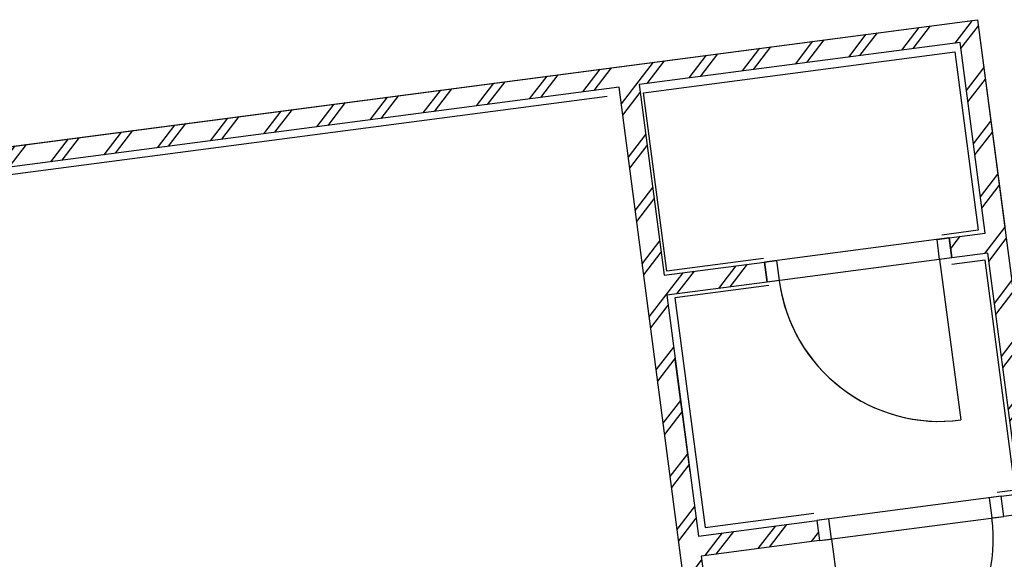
# Model space of a CAD drawing. Header units: metres. Extents: x 118125 to 118320, y 454784 to 455719.
# Tile 16 of 30: x 118260.53 to 118265.39, y 455187.05 to 455189.71. Entities that reach past the tile are written whole.
import ezdxf

# ---------------------------------------------------------------- set-up
doc = ezdxf.new("R2010")
doc.units = ezdxf.units.M
doc.header["$LTSCALE"] = 0.5
doc.layers.add('_gebouwen', color=7, linetype='Continuous')
doc.layers.add('ZU_N_D_EB00--F-METSELWERK~-_-----', color=7, linetype='Continuous')

# ---------------------------------------------------------------- blocks, each defined once
blk = doc.blocks.new('A$C06DD79C7')
at = {"layer": 'ZU_N_D_EB00--F-METSELWERK~-_-----'}
h = blk.add_hatch(dxfattribs=at)
h.set_pattern_fill('T,_O', color=256, scale=60, angle=89.99999999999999)
h.set_pattern_definition([(135, (7809.999999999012, -4489.999999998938), (-132.5825214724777, -132.5825214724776), [])])
h.paths.add_polyline_path([(8209.999999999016, -6629.999999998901), (8209.999999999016, -6039.999999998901), (9409.999999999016, -6039.99999999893), (9409.999999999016, -6539.999999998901), (9509.999999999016, -6539.99999999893), (9509.999999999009, -6039.999999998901), (10459.99999999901, -6039.999999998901), (10459.99999999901, -7639.999999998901), (9509.999999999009, -7639.99999999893), (9509.999999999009, -7459.999999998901), (9409.999999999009, -7459.999999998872), (9409.999999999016, -7639.99999999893), (8209.999999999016, -7639.99999999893), (8209.999999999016, -7549.99999999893), (8109.999999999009, -7549.99999999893), (8109.999999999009, -7739.99999999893), (10559.99999999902, -7739.999999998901), (10559.99999999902, -1239.999999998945), (10459.99999999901, -1239.999999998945), (10459.99999999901, -5939.999999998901), (5059.999999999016, -5939.99999999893), (5059.999999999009, -7739.99999999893), (6209.999999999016, -7739.99999999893), (6209.999999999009, -7549.99999999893), (6109.999999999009, -7549.99999999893), (6109.999999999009, -7639.99999999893), (5159.999999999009, -7639.999999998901), (5159.999999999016, -6039.999999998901), (6109.999999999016, -6039.999999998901), (6109.999999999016, -6629.99999999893), (6209.999999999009, -6629.99999999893), (6209.999999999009, -6039.999999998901), (8109.999999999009, -6039.99999999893), (8109.999999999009, -6629.99999999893)])
for p, q in [((10422.93878446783, -1325.820007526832), (10422.93878446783, -5874.831282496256)), ((8529.46668737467, -6039.99999999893), (9090.533312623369, -6039.99999999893)), ((9409.999999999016, -7459.999999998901), (9409.999999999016, -6539.999999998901)), ((9509.999999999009, -7459.999999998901), (9509.999999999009, -6539.999999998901)), ((8109.999999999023, -6629.999999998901), (8109.999999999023, -7549.999999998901)), ((8209.999999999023, -7549.999999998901), (8209.999999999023, -6629.999999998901)), ((8109.999999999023, -6689.999999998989), (7309.999999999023, -6689.999999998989)), ((9409.999999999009, -7399.999999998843), (8609.999999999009, -7399.999999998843))]:
    blk.add_line(p, q, dxfattribs=at)
for points in [[(5059.999999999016, -5939.99999999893), (10459.99999999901, -5939.999999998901), (10459.99999999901, -1264.999999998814), (10559.99999999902, -1264.999999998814), (10559.99999999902, -7739.999999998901), (8109.999999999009, -7739.99999999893), (8109.999999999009, -7549.99999999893), (8209.999999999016, -7549.99999999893), (8209.999999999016, -7639.99999999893), (9409.999999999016, -7639.99999999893), (9409.999999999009, -7459.999999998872), (9509.999999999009, -7459.999999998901), (9509.999999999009, -7639.99999999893), (10459.99999999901, -7639.999999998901), (10459.99999999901, -6039.999999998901), (9509.999999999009, -6039.999999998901), (9509.999999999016, -6539.99999999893), (9409.999999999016, -6539.999999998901), (9409.999999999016, -6039.99999999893), (8209.999999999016, -6039.999999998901), (8209.999999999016, -6629.999999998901), (8109.999999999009, -6629.99999999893), (8109.999999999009, -6039.99999999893), (6209.999999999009, -6039.999999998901)], [(9392.644589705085, -6545.178462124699), (9392.644589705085, -6078.04148376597), (8247.989409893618, -6078.04148376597), (8247.989409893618, -6620.109732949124)], [(9528.195758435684, -6537.643964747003), (9528.195758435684, -6055.437991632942), (10416.80960220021, -6055.437991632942), (10416.80960220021, -7607.538874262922), (9528.195758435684, -7607.538874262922), (9528.195758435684, -7426.711468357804)], [(8232.92807678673, -7531.780463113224), (8232.92807678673, -7622.607869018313), (9377.583256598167, -7622.607869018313), (9377.583256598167, -7456.849457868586)]]:
    blk.add_lwpolyline(points, dxfattribs=at)
at = {"layer": 'ZU_N_D_EB00--F-METSELWERK~-_-----', "flags": 128}
blk.add_lwpolyline([(10559.99999999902, -1269.999999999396), (10559.99999999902, -7739.999999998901), (9529.999999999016, -7739.999999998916)], dxfattribs=at)
at = {"layer": 'ZU_N_D_EB00--F-METSELWERK~-_-----'}
for points in [[(9509.999999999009, -6599.999999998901), (9409.999999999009, -6599.999999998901), (9409.999999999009, -6539.999999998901), (9509.999999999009, -6539.999999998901)], [(8109.999999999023, -6689.99999999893), (8209.999999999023, -6689.99999999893), (8209.999999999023, -6629.99999999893), (8109.999999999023, -6629.99999999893)], [(9509.999999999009, -7459.999999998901), (9409.999999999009, -7459.999999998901), (9409.999999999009, -7399.999999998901), (9509.999999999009, -7399.999999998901)], [(8109.999999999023, -7549.99999999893), (8209.999999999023, -7549.99999999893), (8209.999999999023, -7489.99999999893), (8109.999999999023, -7489.99999999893)]]:
    blk.add_lwpolyline(points, close=True, dxfattribs=at)
for centre, start, end in [((9409.999999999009, -7399.999999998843), 90, 180), ((8109.999999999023, -6689.999999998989), 180, 270)]:
    blk.add_arc(centre, 800, start, end, dxfattribs=at)

msp = doc.modelspace()

# ---------------------------------------------------------------- hatches: boundary and pattern name
at = {"layer": '_gebouwen'}
h = msp.add_hatch(dxfattribs=at)
h.set_pattern_fill('T,_O', color=256, scale=0.05985236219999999, angle=187.4698759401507)
h.set_pattern_definition([(232.4698759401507, (118262.3982828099, 455186.5641133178), (0.1483278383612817, -0.1139399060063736), [])])
h.paths.add_polyline_path([(118264.4630262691, 455187.2372686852), (118263.8794728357, 455187.1607545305), (118263.7238508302, 455188.3476428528), (118264.2183876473, 455188.41248536), (118264.2054191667, 455188.5113927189), (118263.7108823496, 455188.4465502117), (118263.5876815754, 455189.3861701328), (118265.1701993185, 455189.5936661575), (118265.2934000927, 455188.6540462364), (118265.11536686, 455188.6307029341), (118265.1283353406, 455188.5317955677), (118265.3063686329, 455188.55513887), (118265.4619906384, 455187.3682505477), (118265.372974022, 455187.3565789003), (118265.3859425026, 455187.2576715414), (118265.5738664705, 455187.2823116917), (118265.2561381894, 455189.7055420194), (118258.8271598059, 455188.8625894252), (118258.8401282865, 455188.7636820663), (118263.4887742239, 455189.3732016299), (118264.1890733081, 455184.0322041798), (118265.9694057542, 455184.2656372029), (118265.8202680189, 455185.4030718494), (118265.632344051, 455185.3784316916), (118265.6453125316, 455185.2795243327), (118265.7343291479, 455185.2911959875), (118265.8575299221, 455184.351576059), (118264.275012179, 455184.1440800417), (118264.1518114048, 455185.0836999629), (118264.7353648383, 455185.1602141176), (118264.7223962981, 455185.2591214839), (118264.1388428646, 455185.1826073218), (118263.8924413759, 455187.0618471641), (118264.4759948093, 455187.1383613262)])

# ---------------------------------------------------------------- linework, layer by layer
for p, q in [((118258.9298168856, 455188.7381553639), (118263.4291238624, 455189.3280939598)), ((118265.11536686, 455188.6307029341), (118264.2054191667, 455188.5113927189)), ((118265.1283353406, 455188.5317955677), (118264.2183876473, 455188.41248536)), ((118265.0689909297, 455188.5240144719), (118265.1727389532, 455187.7327555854)), ((118263.8380428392, 455187.4767305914), (118263.7652808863, 455188.0316667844)), ((118265.372974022, 455187.3565789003), (118264.4630262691, 455187.2372686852)), ((118264.4759948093, 455187.1383613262), (118265.3859425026, 455187.2576715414)), ((118264.5353392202, 455187.1461424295), (118264.6390872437, 455186.354883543))]:
    msp.add_line(p, q, dxfattribs=at)
for points in [[(118264.1890733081, 455184.0322041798), (118263.4887742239, 455189.3732016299), (118258.8648550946, 455188.7669241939), (118258.851886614, 455188.8658315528), (118265.2561381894, 455189.7055420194), (118265.5738664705, 455187.2823116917), (118265.3859425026, 455187.2576715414), (118265.372974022, 455187.3565789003), (118265.4619906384, 455187.3682505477), (118265.3063686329, 455188.55513887), (118265.1283353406, 455188.5317955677), (118265.11536686, 455188.6307029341), (118265.2934000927, 455188.6540462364), (118265.1701993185, 455189.5936661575), (118263.5876815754, 455189.3861701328), (118263.7108823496, 455188.4465502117), (118264.2054191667, 455188.5113927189), (118264.2183876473, 455188.41248536), (118263.7238508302, 455188.3476428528), (118263.8794728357, 455187.1607545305), (118264.4630262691, 455187.2372686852), (118264.4759948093, 455187.1383613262), (118263.8924413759, 455187.0618471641), (118264.1388428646, 455185.1826073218)], [(118264.2007291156, 455188.5290841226), (118263.7237919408, 455188.4665492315), (118263.6085520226, 455189.3454537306), (118265.1436940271, 455189.5467379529), (118265.2589339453, 455188.6678334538), (118265.0800823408, 455188.6443828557)], [(118265.3519801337, 455187.3768936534), (118265.4418151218, 455187.3886726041), (118265.2933704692, 455188.5208208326), (118265.129423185, 455188.4993244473)], [(118264.225760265, 455188.3959911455), (118263.7637274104, 455188.3354104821), (118263.9121720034, 455187.2032622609), (118264.4483174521, 455187.2735603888)]]:
    msp.add_lwpolyline(points, dxfattribs=at)
for points in [[(118265.11536686, 455188.6307029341), (118265.1283353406, 455188.5317955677), (118265.0689909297, 455188.5240144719), (118265.0560224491, 455188.6229218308)], [(118264.2647635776, 455188.5191738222), (118264.2777320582, 455188.4202664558), (118264.2183876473, 455188.41248536), (118264.2054191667, 455188.5113927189)], [(118265.3859425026, 455187.2576715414), (118265.372974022, 455187.3565789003), (118265.3136296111, 455187.3487977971), (118265.3265980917, 455187.2498904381)], [(118264.5353392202, 455187.1461424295), (118264.52237068, 455187.2450497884), (118264.4630262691, 455187.2372686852), (118264.4759948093, 455187.1383613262)]]:
    msp.add_lwpolyline(points, close=True, dxfattribs=at)
for centre, start, end in [((118265.0689909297, 455188.5240144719), 187.4698201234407, 277.4707251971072), ((118264.5353392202, 455187.1461424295), 277.4707251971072, 7.469820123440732)]:
    msp.add_arc(centre, 0.7980314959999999, start, end, dxfattribs=at)

# ---------------------------------------------------------------- block references
at = {"layer": '_gebouwen', "xscale": 0.0009975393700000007, "yscale": 0.0009975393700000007, "zscale": 0.0009975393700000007, "rotation": 97.46987594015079}
msp.add_blockref('A$C06DD79C7', (118258.9701822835, 455178.2571627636), dxfattribs=at)

doc.saveas('drawing.dxf')
